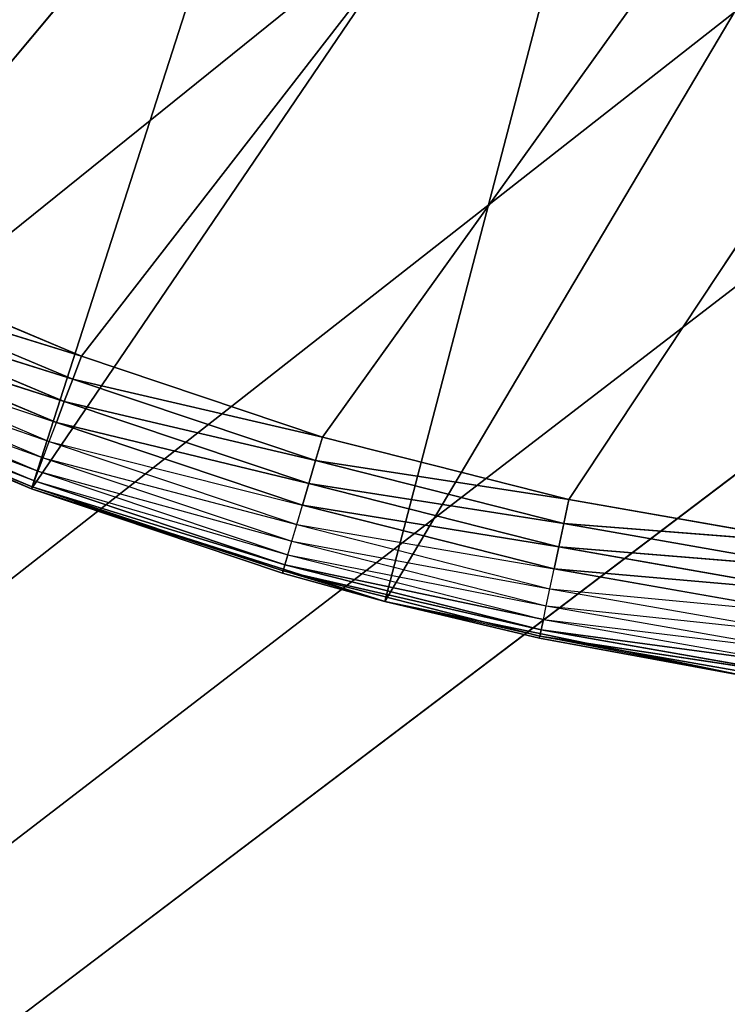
# Model space of a CAD drawing. Header units: centimetres. Extents: x 0.1 to 25.1, y 0.1 to 25.1.
# Tile 77 of 256: x 2.6469 to 2.7468, y 2.0844 to 2.2234. Entities that reach past the tile are written whole.
import ezdxf

# ---------------------------------------------------------------- set-up
doc = ezdxf.new("R2010")
doc.units = ezdxf.units.CM
doc.header["$LTSCALE"] = 2.54
doc.layers.get('0').update_dxf_attribs({"true_color": 0xff5454})

# ---------------------------------------------------------------- blocks, each defined once
blk = doc.blocks.new('P__ka _azienkowa 25cm.STL')
at = {"color": 0}
for p, q in [((2.62255, 2.18978, 2.63), (3.21793, 2.90069, 2.63)), ((2.62255, 2.18978, 2.63), (3.21793, 2.90069, 2.63)), ((2.65564, 2.17587, 2.63), (3.21793, 2.90069, 2.63)), ((2.65564, 2.17587, 2.63), (3.21793, 2.90069, 2.63)), ((2.68968, 2.16447, 2.63), (3.21793, 2.90069, 2.63)), ((2.68968, 2.16447, 2.63), (3.21793, 2.90069, 2.63)), ((2.72447, 2.15564, 2.63), (3.21793, 2.90069, 2.63)), ((2.72447, 2.15564, 2.63), (3.21793, 2.90069, 2.63)), ((2.94129, 2.3055, 3.03), (0.325, 0.325, 3.03)), ((2.94129, 2.3055, 3.03), (0.325, 0.325, 3.03)), ((2.64859, 2.15716, 2.83), (2.69468, 2.30017, 2.83)), ((2.64859, 2.15716, 2.83), (2.69468, 2.30017, 2.83)), ((2.88404, 2.29017, 3.03), (0.325, 0.325, 3.03)), ((2.88404, 2.29017, 3.03), (0.325, 0.325, 3.03)), ((2.76596, 2.29017, 3.03), (0.325, 0.325, 3.03)), ((2.76596, 2.29017, 3.03), (0.325, 0.325, 3.03)), ((2.76596, 2.29017, 2.93), (0.325, 0.325, 2.93)), ((2.76596, 2.29017, 2.93), (0.325, 0.325, 2.93)), ((2.64859, 2.15716, 2.83), (2.73642, 2.28639, 2.83)), ((2.64859, 2.15716, 2.83), (2.73642, 2.28639, 2.83)), ((2.69846, 2.14128, 2.83), (2.73642, 2.28639, 2.83)), ((2.69846, 2.14128, 2.83), (2.73642, 2.28639, 2.83)), ((2.825, 2.285, 3.03), (0.325, 0.325, 3.03)), ((2.825, 2.285, 3.03), (0.325, 0.325, 3.03)), ((2.825, 2.285, 2.93), (0.325, 0.325, 2.93)), ((2.825, 2.285, 2.93), (0.325, 0.325, 2.93)), ((2.69846, 2.14128, 2.83), (2.77956, 2.27796, 2.83)), ((2.69846, 2.14128, 2.83), (2.77956, 2.27796, 2.83)), ((2.65564, 2.17587, 2.63), (2.62255, 2.18978, 2.63)), ((2.65564, 2.17587, 2.63), (2.62255, 2.18978, 2.63)), ((2.62109, 2.18663, 2.6303), (2.65442, 2.17262, 2.6303)), ((2.62109, 2.18663, 2.6303), (2.65442, 2.17262, 2.6303)), ((2.62109, 2.18663, 2.6303), (2.65564, 2.17587, 2.63)), ((2.62109, 2.18663, 2.6303), (2.65564, 2.17587, 2.63)), ((2.61967, 2.18358, 2.63121), (2.65323, 2.16947, 2.63121)), ((2.61967, 2.18358, 2.63121), (2.65323, 2.16947, 2.63121)), ((2.61967, 2.18358, 2.63121), (2.65442, 2.17262, 2.6303)), ((2.61967, 2.18358, 2.63121), (2.65442, 2.17262, 2.6303)), ((2.61834, 2.18071, 2.63268), (2.65212, 2.16651, 2.63268)), ((2.61834, 2.18071, 2.63268), (2.65323, 2.16947, 2.63121)), ((2.61834, 2.18071, 2.63268), (2.65323, 2.16947, 2.63121)), ((2.60065, 2.17816, 2.83), (2.64859, 2.15716, 2.83)), ((2.60065, 2.17816, 2.83), (2.64859, 2.15716, 2.83)), ((2.61713, 2.17812, 2.63468), (2.65111, 2.16384, 2.63468)), ((2.61713, 2.17812, 2.63468), (2.65212, 2.16651, 2.63268)), ((2.61609, 2.17589, 2.63714), (2.65024, 2.16153, 2.63714)), ((2.61609, 2.17589, 2.63714), (2.65111, 2.16384, 2.63468)), ((2.65442, 2.17262, 2.6303), (2.65564, 2.17587, 2.63)), ((2.65442, 2.17262, 2.6303), (2.65564, 2.17587, 2.63)), ((2.68968, 2.16447, 2.63), (2.65564, 2.17587, 2.63)), ((2.68968, 2.16447, 2.63), (2.65564, 2.17587, 2.63)), ((2.61525, 2.17408, 2.64), (2.64953, 2.15966, 2.64)), ((2.61525, 2.17408, 2.64), (2.65024, 2.16153, 2.63714)), ((2.61425, 2.17192, 2.64653), (2.64869, 2.15744, 2.64653)), ((2.61425, 2.17192, 2.64653), (2.64869, 2.15744, 2.64653)), ((2.61425, 2.17192, 2.64653), (2.64901, 2.15828, 2.64316)), ((2.61425, 2.17192, 2.64653), (2.64901, 2.15828, 2.64316)), ((2.61463, 2.17274, 2.64316), (2.64953, 2.15966, 2.64)), ((2.61463, 2.17274, 2.64316), (2.64901, 2.15828, 2.64316)), ((2.65323, 2.16947, 2.63121), (2.65442, 2.17262, 2.6303)), ((2.65323, 2.16947, 2.63121), (2.65442, 2.17262, 2.6303)), ((2.65442, 2.17262, 2.6303), (2.6887, 2.16114, 2.6303)), ((2.65442, 2.17262, 2.6303), (2.6887, 2.16114, 2.6303)), ((2.65442, 2.17262, 2.6303), (2.68968, 2.16447, 2.63)), ((2.65442, 2.17262, 2.6303), (2.68968, 2.16447, 2.63)), ((2.61412, 2.17165, 2.65), (2.64859, 2.15716, 2.83)), ((2.61412, 2.17165, 2.65), (2.64859, 2.15716, 2.65)), ((2.61412, 2.17165, 2.65), (2.64859, 2.15716, 2.83)), ((2.61412, 2.17165, 2.65), (2.64859, 2.15716, 2.65)), ((2.61412, 2.17165, 2.65), (2.64869, 2.15744, 2.64653)), ((2.61412, 2.17165, 2.65), (2.64869, 2.15744, 2.64653)), ((2.65212, 2.16651, 2.63268), (2.65323, 2.16947, 2.63121)), ((2.65212, 2.16651, 2.63268), (2.65323, 2.16947, 2.63121)), ((2.65323, 2.16947, 2.63121), (2.68775, 2.15791, 2.63121)), ((2.65323, 2.16947, 2.63121), (2.68775, 2.15791, 2.63121)), ((2.65323, 2.16947, 2.63121), (2.6887, 2.16114, 2.6303)), ((2.65323, 2.16947, 2.63121), (2.6887, 2.16114, 2.6303)), ((2.65111, 2.16384, 2.63468), (2.65212, 2.16651, 2.63268)), ((2.65212, 2.16651, 2.63268), (2.68686, 2.15487, 2.63268)), ((2.65212, 2.16651, 2.63268), (2.68775, 2.15791, 2.63121)), ((2.65212, 2.16651, 2.63268), (2.68775, 2.15791, 2.63121)), ((2.65024, 2.16153, 2.63714), (2.65111, 2.16384, 2.63468)), ((2.65111, 2.16384, 2.63468), (2.68606, 2.15213, 2.63468)), ((2.65111, 2.16384, 2.63468), (2.68686, 2.15487, 2.63268)), ((2.6887, 2.16114, 2.6303), (2.68968, 2.16447, 2.63)), ((2.6887, 2.16114, 2.6303), (2.68968, 2.16447, 2.63)), ((2.72447, 2.15564, 2.63), (2.68968, 2.16447, 2.63)), ((2.72447, 2.15564, 2.63), (2.68968, 2.16447, 2.63)), ((2.64953, 2.15966, 2.64), (2.65024, 2.16153, 2.63714)), ((2.65024, 2.16153, 2.63714), (2.68536, 2.14977, 2.63714)), ((2.65024, 2.16153, 2.63714), (2.68606, 2.15213, 2.63468)), ((2.68775, 2.15791, 2.63121), (2.6887, 2.16114, 2.6303)), ((2.68775, 2.15791, 2.63121), (2.6887, 2.16114, 2.6303)), ((2.6887, 2.16114, 2.6303), (2.72375, 2.15225, 2.6303)), ((2.6887, 2.16114, 2.6303), (2.72375, 2.15225, 2.6303)), ((2.6887, 2.16114, 2.6303), (2.72447, 2.15564, 2.63)), ((2.6887, 2.16114, 2.6303), (2.72447, 2.15564, 2.63)), ((2.64901, 2.15828, 2.64316), (2.64953, 2.15966, 2.64)), ((2.64953, 2.15966, 2.64), (2.6848, 2.14785, 2.64)), ((2.64953, 2.15966, 2.64), (2.68536, 2.14977, 2.63714)), ((2.64869, 2.15744, 2.64653), (2.64901, 2.15828, 2.64316)), ((2.64869, 2.15744, 2.64653), (2.64901, 2.15828, 2.64316)), ((2.64901, 2.15828, 2.64316), (2.68438, 2.14644, 2.64316)), ((2.64901, 2.15828, 2.64316), (2.68438, 2.14644, 2.64316)), ((2.64901, 2.15828, 2.64316), (2.6848, 2.14785, 2.64)), ((2.68686, 2.15487, 2.63268), (2.68775, 2.15791, 2.63121)), ((2.68686, 2.15487, 2.63268), (2.68775, 2.15791, 2.63121)), ((2.68775, 2.15791, 2.63121), (2.72304, 2.14896, 2.63121)), ((2.68775, 2.15791, 2.63121), (2.72304, 2.14896, 2.63121)), ((2.68775, 2.15791, 2.63121), (2.72375, 2.15225, 2.6303)), ((2.68775, 2.15791, 2.63121), (2.72375, 2.15225, 2.6303)), ((2.64859, 2.15716, 2.65), (2.64869, 2.15744, 2.64653)), ((2.64859, 2.15716, 2.65), (2.64869, 2.15744, 2.64653)), ((2.64859, 2.15716, 2.83), (2.69846, 2.14128, 2.83)), ((2.64859, 2.15716, 2.65), (2.64859, 2.15716, 2.83)), ((2.64859, 2.15716, 2.65), (2.64859, 2.15716, 2.83)), ((2.64859, 2.15716, 2.65), (2.68404, 2.14528, 2.65)), ((2.68404, 2.14528, 2.65), (2.64859, 2.15716, 2.83)), ((2.68404, 2.14528, 2.65), (2.64859, 2.15716, 2.83)), ((2.64859, 2.15716, 2.83), (2.69846, 2.14128, 2.83)), ((2.64859, 2.15716, 2.65), (2.68404, 2.14528, 2.65)), ((2.64859, 2.15716, 2.65), (2.68413, 2.14557, 2.64653)), ((2.64859, 2.15716, 2.65), (2.68413, 2.14557, 2.64653)), ((2.64869, 2.15744, 2.64653), (2.68413, 2.14557, 2.64653)), ((2.64869, 2.15744, 2.64653), (2.68413, 2.14557, 2.64653)), ((2.64869, 2.15744, 2.64653), (2.68438, 2.14644, 2.64316)), ((2.64869, 2.15744, 2.64653), (2.68438, 2.14644, 2.64316)), ((2.72375, 2.15225, 2.6303), (2.72447, 2.15564, 2.63)), ((2.72375, 2.15225, 2.6303), (2.72447, 2.15564, 2.63)), ((2.75983, 2.14944, 2.63), (2.72447, 2.15564, 2.63)), ((2.75983, 2.14944, 2.63), (2.72447, 2.15564, 2.63)), ((2.68606, 2.15213, 2.63468), (2.68686, 2.15487, 2.63268)), ((2.68686, 2.15487, 2.63268), (2.72238, 2.14587, 2.63268)), ((2.68686, 2.15487, 2.63268), (2.72304, 2.14896, 2.63121)), ((2.68686, 2.15487, 2.63268), (2.72304, 2.14896, 2.63121)), ((2.68536, 2.14977, 2.63714), (2.68606, 2.15213, 2.63468)), ((2.68606, 2.15213, 2.63468), (2.72178, 2.14307, 2.63468)), ((2.68606, 2.15213, 2.63468), (2.72238, 2.14587, 2.63268)), ((2.72304, 2.14896, 2.63121), (2.72375, 2.15225, 2.6303)), ((2.72304, 2.14896, 2.63121), (2.72375, 2.15225, 2.6303)), ((2.72375, 2.15225, 2.6303), (2.75936, 2.146, 2.6303)), ((2.72375, 2.15225, 2.6303), (2.75936, 2.146, 2.6303)), ((2.72375, 2.15225, 2.6303), (2.75983, 2.14944, 2.63)), ((2.72375, 2.15225, 2.6303), (2.75983, 2.14944, 2.63)), ((2.6848, 2.14785, 2.64), (2.68536, 2.14977, 2.63714)), ((2.68536, 2.14977, 2.63714), (2.72127, 2.14066, 2.63714)), ((2.68536, 2.14977, 2.63714), (2.72178, 2.14307, 2.63468)), ((2.72238, 2.14587, 2.63268), (2.72304, 2.14896, 2.63121)), ((2.72238, 2.14587, 2.63268), (2.72304, 2.14896, 2.63121)), ((2.72304, 2.14896, 2.63121), (2.7589, 2.14267, 2.63121)), ((2.72304, 2.14896, 2.63121), (2.7589, 2.14267, 2.63121)), ((2.72304, 2.14896, 2.63121), (2.75936, 2.146, 2.6303)), ((2.72304, 2.14896, 2.63121), (2.75936, 2.146, 2.6303)), ((2.68438, 2.14644, 2.64316), (2.6848, 2.14785, 2.64)), ((2.68438, 2.14644, 2.64316), (2.6848, 2.14785, 2.64)), ((2.6848, 2.14785, 2.64), (2.72127, 2.14066, 2.63714)), ((2.6848, 2.14785, 2.64), (2.72085, 2.13871, 2.64)), ((2.68404, 2.14528, 2.65), (2.68413, 2.14557, 2.64653)), ((2.68413, 2.14557, 2.64653), (2.68438, 2.14644, 2.64316)), ((2.68413, 2.14557, 2.64653), (2.68438, 2.14644, 2.64316)), ((2.69846, 2.14128, 2.65), (2.68413, 2.14557, 2.64653)), ((2.68413, 2.14557, 2.64653), (2.72035, 2.13638, 2.64653)), ((2.68413, 2.14557, 2.64653), (2.72035, 2.13638, 2.64653)), ((2.68413, 2.14557, 2.64653), (2.72054, 2.13727, 2.64316)), ((2.68413, 2.14557, 2.64653), (2.72054, 2.13727, 2.64316)), ((2.68438, 2.14644, 2.64316), (2.72054, 2.13727, 2.64316)), ((2.68438, 2.14644, 2.64316), (2.72054, 2.13727, 2.64316)), ((2.68438, 2.14644, 2.64316), (2.72085, 2.13871, 2.64)), ((2.68438, 2.14644, 2.64316), (2.72085, 2.13871, 2.64)), ((2.72178, 2.14307, 2.63468), (2.72238, 2.14587, 2.63268)), ((2.72238, 2.14587, 2.63268), (2.75847, 2.13954, 2.63268)), ((2.72238, 2.14587, 2.63268), (2.7589, 2.14267, 2.63121)), ((2.72238, 2.14587, 2.63268), (2.7589, 2.14267, 2.63121)), ((2.68404, 2.14528, 2.65), (2.69846, 2.14128, 2.83)), ((2.68404, 2.14528, 2.65), (2.69846, 2.14128, 2.83)), ((2.68404, 2.14528, 2.65), (2.69846, 2.14128, 2.65)), ((2.72127, 2.14066, 2.63714), (2.72178, 2.14307, 2.63468)), ((2.72178, 2.14307, 2.63468), (2.75808, 2.13671, 2.63468)), ((2.72178, 2.14307, 2.63468), (2.75847, 2.13954, 2.63268)), ((2.69846, 2.14128, 2.83), (2.74971, 2.1307, 2.83)), ((2.69846, 2.14128, 2.83), (2.74971, 2.1307, 2.83)), ((2.69846, 2.14128, 2.83), (2.72029, 2.13609, 2.65)), ((2.69846, 2.14128, 2.83), (2.72029, 2.13609, 2.65)), ((2.69846, 2.14128, 2.83), (2.69846, 2.14128, 2.65)), ((2.69846, 2.14128, 2.65), (2.72029, 2.13609, 2.65)), ((2.69846, 2.14128, 2.83), (2.69846, 2.14128, 2.65)), ((2.72035, 2.13638, 2.64653), (2.69846, 2.14128, 2.65)), ((2.72085, 2.13871, 2.64), (2.72127, 2.14066, 2.63714)), ((2.72127, 2.14066, 2.63714), (2.75775, 2.13427, 2.63714)), ((2.72127, 2.14066, 2.63714), (2.75808, 2.13671, 2.63468)), ((2.72054, 2.13727, 2.64316), (2.72085, 2.13871, 2.64)), ((2.72054, 2.13727, 2.64316), (2.72085, 2.13871, 2.64)), ((2.72085, 2.13871, 2.64), (2.75775, 2.13427, 2.63714)), ((2.72085, 2.13871, 2.64), (2.75748, 2.13228, 2.64)), ((2.72035, 2.13638, 2.64653), (2.72054, 2.13727, 2.64316)), ((2.72035, 2.13638, 2.64653), (2.72054, 2.13727, 2.64316)), ((2.72054, 2.13727, 2.64316), (2.75728, 2.13082, 2.64316)), ((2.72054, 2.13727, 2.64316), (2.75728, 2.13082, 2.64316)), ((2.72054, 2.13727, 2.64316), (2.75748, 2.13228, 2.64)), ((2.72054, 2.13727, 2.64316), (2.75748, 2.13228, 2.64)), ((2.72029, 2.13609, 2.65), (2.72035, 2.13638, 2.64653)), ((2.74971, 2.1307, 2.83), (2.72029, 2.13609, 2.65)), ((2.72029, 2.13609, 2.65), (2.74971, 2.1307, 2.65)), ((2.74971, 2.1307, 2.83), (2.72029, 2.13609, 2.65)), ((2.74971, 2.1307, 2.65), (2.72035, 2.13638, 2.64653)), ((2.72035, 2.13638, 2.64653), (2.75716, 2.12993, 2.64653)), ((2.72035, 2.13638, 2.64653), (2.75716, 2.12993, 2.64653)), ((2.72035, 2.13638, 2.64653), (2.75728, 2.13082, 2.64316)), ((2.72035, 2.13638, 2.64653), (2.75728, 2.13082, 2.64316))]:
    blk.add_line(p, q, dxfattribs=at)
mesh = blk.add_polyface(dxfattribs=at)
corners = [(24.925, 0.325, 11.83), (0.325, 0.325, 11.83), (0.325, 8.125, 11.83)]
mesh.append_faces([[corners[k] for k in face] for face in [(0, 1, 2)]], dxfattribs={"color": 0})
mesh = blk.add_polyface(dxfattribs=at)
corners = [(24.925, 0.325, 11.83), (0.325, 8.125, 11.83), (24.925, 8.125, 11.83)]
mesh.append_faces([[corners[k] for k in face] for face in [(0, 1, 2)]], dxfattribs={"color": 0})
mesh = blk.add_polyface(dxfattribs=at)
corners = [(24.925, 8.125, 11.93), (0.325, 8.125, 11.93), (24.925, 0.325, 11.93)]
mesh.append_faces([[corners[k] for k in face] for face in [(0, 1, 2)]], dxfattribs={"color": 0})
mesh = blk.add_polyface(dxfattribs=at)
corners = [(24.925, 0.325, 11.93), (0.325, 8.125, 11.93), (0.325, 0.325, 11.93)]
mesh.append_faces([[corners[k] for k in face] for face in [(0, 1, 2)]], dxfattribs={"color": 0})
mesh = blk.add_polyface(dxfattribs=at)
corners = [(3.21793, 2.90069, 2.63), (2.5906, 2.20613, 2.63), (2.55995, 2.22482, 2.63)]
mesh.append_faces([[corners[k] for k in face] for face in [(0, 1, 2)]], dxfattribs={"color": 0})
mesh = blk.add_polyface(dxfattribs=at)
corners = [(3.21793, 2.90069, 2.63), (2.62255, 2.18978, 2.63), (2.5906, 2.20613, 2.63)]
mesh.append_faces([[corners[k] for k in face] for face in [(0, 1, 2)]], dxfattribs={"color": 0})
mesh = blk.add_polyface(dxfattribs=at)
corners = [(3.21793, 2.90069, 2.63), (2.65564, 2.17587, 2.63), (2.62255, 2.18978, 2.63)]
mesh.append_faces([[corners[k] for k in face] for face in [(0, 1, 2)]], dxfattribs={"color": 0})
mesh = blk.add_polyface(dxfattribs=at)
corners = [(3.21793, 2.90069, 2.63), (2.68968, 2.16447, 2.63), (2.65564, 2.17587, 2.63)]
mesh.append_faces([[corners[k] for k in face] for face in [(0, 1, 2)]], dxfattribs={"color": 0})
mesh = blk.add_polyface(dxfattribs=at)
corners = [(3.21793, 2.90069, 2.63), (2.72447, 2.15564, 2.63), (2.68968, 2.16447, 2.63)]
mesh.append_faces([[corners[k] for k in face] for face in [(0, 1, 2)]], dxfattribs={"color": 0})
mesh = blk.add_polyface(dxfattribs=at)
corners = [(3.21793, 2.90069, 2.63), (2.75983, 2.14944, 2.63), (2.72447, 2.15564, 2.63)]
mesh.append_faces([[corners[k] for k in face] for face in [(0, 1, 2)]], dxfattribs={"color": 0})
mesh = blk.add_polyface(dxfattribs=at)
corners = [(22.09017, 2.56596, 2.93), (0.325, 0.325, 2.93), (2.825, 2.285, 2.93)]
mesh.append_faces([[corners[k] for k in face] for face in [(0, 1, 2)]], dxfattribs={"color": 0})
mesh = blk.add_polyface(dxfattribs=at)
corners = [(22.1055, 2.50871, 2.93), (0.325, 0.325, 2.93), (22.09017, 2.56596, 2.93)]
mesh.append_faces([[corners[k] for k in face] for face in [(0, 1, 2)]], dxfattribs={"color": 0})
mesh = blk.add_polyface(dxfattribs=at)
corners = [(22.13055, 2.455, 2.93), (0.325, 0.325, 2.93), (22.1055, 2.50871, 2.93)]
mesh.append_faces([[corners[k] for k in face] for face in [(0, 1, 2)]], dxfattribs={"color": 0})
mesh = blk.add_polyface(dxfattribs=at)
corners = [(22.16454, 2.40645, 2.93), (0.325, 0.325, 2.93), (22.13055, 2.455, 2.93)]
mesh.append_faces([[corners[k] for k in face] for face in [(0, 1, 2)]], dxfattribs={"color": 0})
mesh = blk.add_polyface(dxfattribs=at)
corners = [(22.20645, 2.36454, 2.93), (0.325, 0.325, 2.93), (22.16454, 2.40645, 2.93)]
mesh.append_faces([[corners[k] for k in face] for face in [(0, 1, 2)]], dxfattribs={"color": 0})
mesh = blk.add_polyface(dxfattribs=at)
corners = [(2.655, 2.33055, 3.03), (2.60645, 2.36454, 3.03), (0.325, 0.325, 3.03)]
mesh.append_faces([[corners[k] for k in face] for face in [(0, 1, 2)]], dxfattribs={"color": 0})
mesh = blk.add_polyface(dxfattribs=at)
corners = [(2.655, 2.33055, 2.93), (0.325, 0.325, 2.93), (2.60645, 2.36454, 2.93)]
mesh.append_faces([[corners[k] for k in face] for face in [(0, 1, 2)]], dxfattribs={"color": 0})
mesh = blk.add_polyface(dxfattribs=at)
corners = [(22.255, 2.33055, 2.93), (0.325, 0.325, 2.93), (22.20645, 2.36454, 2.93)]
mesh.append_faces([[corners[k] for k in face] for face in [(0, 1, 2)]], dxfattribs={"color": 0})
mesh = blk.add_polyface(dxfattribs=at)
corners = [(2.65499, 2.31906, 2.83), (2.61799, 2.34278, 2.83), (2.55517, 2.20406, 2.83)]
mesh.append_faces([[corners[k] for k in face] for face in [(0, 1, 2)]], dxfattribs={"color": 0})
mesh = blk.add_polyface(dxfattribs=at)
corners = [(2.70871, 2.3055, 3.03), (2.655, 2.33055, 3.03), (0.325, 0.325, 3.03)]
mesh.append_faces([[corners[k] for k in face] for face in [(0, 1, 2)]], dxfattribs={"color": 0})
mesh = blk.add_polyface(dxfattribs=at)
corners = [(2.70871, 2.3055, 2.93), (0.325, 0.325, 2.93), (2.655, 2.33055, 2.93)]
mesh.append_faces([[corners[k] for k in face] for face in [(0, 1, 2)]], dxfattribs={"color": 0})
mesh = blk.add_polyface(dxfattribs=at)
corners = [(22.30871, 2.3055, 2.93), (0.325, 0.325, 2.93), (22.255, 2.33055, 2.93)]
mesh.append_faces([[corners[k] for k in face] for face in [(0, 1, 2)]], dxfattribs={"color": 0})
mesh = blk.add_polyface(dxfattribs=at)
corners = [(2.65499, 2.31906, 2.83), (2.55517, 2.20406, 2.83), (2.60065, 2.17816, 2.83)]
mesh.append_faces([[corners[k] for k in face] for face in [(0, 1, 2)]], dxfattribs={"color": 0})
mesh = blk.add_polyface(dxfattribs=at)
corners = [(2.69468, 2.30017, 2.83), (2.65499, 2.31906, 2.83), (2.60065, 2.17816, 2.83)]
mesh.append_faces([[corners[k] for k in face] for face in [(0, 1, 2)]], dxfattribs={"color": 0})
mesh = blk.add_polyface(dxfattribs=at)
corners = [(24.925, 0.325, 3.03), (2.94129, 2.3055, 3.03), (0.325, 0.325, 3.03)]
mesh.append_faces([[corners[k] for k in face] for face in [(0, 1, 2)]], dxfattribs={"color": 0})
mesh = blk.add_polyface(dxfattribs=at)
corners = [(2.94129, 2.3055, 3.03), (2.88404, 2.29017, 3.03), (0.325, 0.325, 3.03)]
mesh.append_faces([[corners[k] for k in face] for face in [(0, 1, 2)]], dxfattribs={"color": 0})
mesh = blk.add_polyface(dxfattribs=at)
corners = [(2.76596, 2.29017, 3.03), (2.70871, 2.3055, 3.03), (0.325, 0.325, 3.03)]
mesh.append_faces([[corners[k] for k in face] for face in [(0, 1, 2)]], dxfattribs={"color": 0})
mesh = blk.add_polyface(dxfattribs=at)
corners = [(2.76596, 2.29017, 2.93), (0.325, 0.325, 2.93), (2.70871, 2.3055, 2.93)]
mesh.append_faces([[corners[k] for k in face] for face in [(0, 1, 2)]], dxfattribs={"color": 0})
mesh = blk.add_polyface(dxfattribs=at)
corners = [(24.925, 0.325, 2.93), (0.325, 0.325, 2.93), (22.30871, 2.3055, 2.93)]
mesh.append_faces([[corners[k] for k in face] for face in [(0, 1, 2)]], dxfattribs={"color": 0})
mesh = blk.add_polyface(dxfattribs=at)
corners = [(2.69468, 2.30017, 2.83), (2.60065, 2.17816, 2.83), (2.64859, 2.15716, 2.83)]
mesh.append_faces([[corners[k] for k in face] for face in [(0, 1, 2)]], dxfattribs={"color": 0})
mesh = blk.add_polyface(dxfattribs=at)
corners = [(2.73642, 2.28639, 2.83), (2.69468, 2.30017, 2.83), (2.64859, 2.15716, 2.83)]
mesh.append_faces([[corners[k] for k in face] for face in [(0, 1, 2)]], dxfattribs={"color": 0})
mesh = blk.add_polyface(dxfattribs=at)
corners = [(2.88404, 2.29017, 3.03), (2.825, 2.285, 3.03), (0.325, 0.325, 3.03)]
mesh.append_faces([[corners[k] for k in face] for face in [(0, 1, 2)]], dxfattribs={"color": 0})
mesh = blk.add_polyface(dxfattribs=at)
corners = [(2.825, 2.285, 3.03), (2.76596, 2.29017, 3.03), (0.325, 0.325, 3.03)]
mesh.append_faces([[corners[k] for k in face] for face in [(0, 1, 2)]], dxfattribs={"color": 0})
mesh = blk.add_polyface(dxfattribs=at)
corners = [(2.825, 2.285, 2.93), (0.325, 0.325, 2.93), (2.76596, 2.29017, 2.93)]
mesh.append_faces([[corners[k] for k in face] for face in [(0, 1, 2)]], dxfattribs={"color": 0})
mesh = blk.add_polyface(dxfattribs=at)
corners = [(2.73642, 2.28639, 2.83), (2.64859, 2.15716, 2.83), (2.69846, 2.14128, 2.83)]
mesh.append_faces([[corners[k] for k in face] for face in [(0, 1, 2)]], dxfattribs={"color": 0})
mesh = blk.add_polyface(dxfattribs=at)
corners = [(2.77956, 2.27796, 2.83), (2.73642, 2.28639, 2.83), (2.69846, 2.14128, 2.83)]
mesh.append_faces([[corners[k] for k in face] for face in [(0, 1, 2)]], dxfattribs={"color": 0})
mesh = blk.add_polyface(dxfattribs=at)
corners = [(2.77956, 2.27796, 2.83), (2.69846, 2.14128, 2.83), (2.74971, 2.1307, 2.83)]
mesh.append_faces([[corners[k] for k in face] for face in [(0, 1, 2)]], dxfattribs={"color": 0})
mesh = blk.add_polyface(dxfattribs=at)
corners = [(2.65564, 2.17587, 2.63), (2.62109, 2.18663, 2.6303), (2.62255, 2.18978, 2.63)]
mesh.append_faces([[corners[k] for k in face] for face in [(0, 1, 2)]], dxfattribs={"color": 0})
mesh = blk.add_polyface(dxfattribs=at)
corners = [(2.65442, 2.17262, 2.6303), (2.61967, 2.18358, 2.63121), (2.62109, 2.18663, 2.6303)]
mesh.append_faces([[corners[k] for k in face] for face in [(0, 1, 2)]], dxfattribs={"color": 0})
mesh = blk.add_polyface(dxfattribs=at)
corners = [(2.65564, 2.17587, 2.63), (2.65442, 2.17262, 2.6303), (2.62109, 2.18663, 2.6303)]
mesh.append_faces([[corners[k] for k in face] for face in [(0, 1, 2)]], dxfattribs={"color": 0})
mesh = blk.add_polyface(dxfattribs=at)
corners = [(2.65323, 2.16947, 2.63121), (2.61834, 2.18071, 2.63268), (2.61967, 2.18358, 2.63121)]
mesh.append_faces([[corners[k] for k in face] for face in [(0, 1, 2)]], dxfattribs={"color": 0})
mesh = blk.add_polyface(dxfattribs=at)
corners = [(2.65442, 2.17262, 2.6303), (2.65323, 2.16947, 2.63121), (2.61967, 2.18358, 2.63121)]
mesh.append_faces([[corners[k] for k in face] for face in [(0, 1, 2)]], dxfattribs={"color": 0})
mesh = blk.add_polyface(dxfattribs=at)
corners = [(2.65323, 2.16947, 2.63121), (2.65212, 2.16651, 2.63268), (2.61834, 2.18071, 2.63268)]
mesh.append_faces([[corners[k] for k in face] for face in [(0, 1, 2)]], dxfattribs={"color": 0})
mesh = blk.add_polyface(dxfattribs=at)
corners = [(2.60065, 2.17816, 2.83), (2.61412, 2.17165, 2.65), (2.64859, 2.15716, 2.83)]
mesh.append_faces([[corners[k] for k in face] for face in [(0, 1, 2)]], dxfattribs={"color": 0})
mesh = blk.add_polyface(dxfattribs=at)
corners = [(2.68968, 2.16447, 2.63), (2.65442, 2.17262, 2.6303), (2.65564, 2.17587, 2.63)]
mesh.append_faces([[corners[k] for k in face] for face in [(0, 1, 2)]], dxfattribs={"color": 0})
mesh = blk.add_polyface(dxfattribs=at)
corners = [(2.61412, 2.17165, 2.65), (2.61425, 2.17192, 2.64653), (2.64869, 2.15744, 2.64653)]
mesh.append_faces([[corners[k] for k in face] for face in [(0, 1, 2)]], dxfattribs={"color": 0})
mesh = blk.add_polyface(dxfattribs=at)
corners = [(2.61425, 2.17192, 2.64653), (2.61463, 2.17274, 2.64316), (2.64901, 2.15828, 2.64316)]
mesh.append_faces([[corners[k] for k in face] for face in [(0, 1, 2)]], dxfattribs={"color": 0})
mesh = blk.add_polyface(dxfattribs=at)
corners = [(2.61425, 2.17192, 2.64653), (2.64901, 2.15828, 2.64316), (2.64869, 2.15744, 2.64653)]
mesh.append_faces([[corners[k] for k in face] for face in [(0, 1, 2)]], dxfattribs={"color": 0})
mesh = blk.add_polyface(dxfattribs=at)
corners = [(2.6887, 2.16114, 2.6303), (2.65323, 2.16947, 2.63121), (2.65442, 2.17262, 2.6303)]
mesh.append_faces([[corners[k] for k in face] for face in [(0, 1, 2)]], dxfattribs={"color": 0})
mesh = blk.add_polyface(dxfattribs=at)
corners = [(2.68968, 2.16447, 2.63), (2.6887, 2.16114, 2.6303), (2.65442, 2.17262, 2.6303)]
mesh.append_faces([[corners[k] for k in face] for face in [(0, 1, 2)]], dxfattribs={"color": 0})
mesh = blk.add_polyface(dxfattribs=at)
corners = [(2.64859, 2.15716, 2.83), (2.61412, 2.17165, 2.65), (2.64859, 2.15716, 2.65)]
mesh.append_faces([[corners[k] for k in face] for face in [(0, 1, 2)]], dxfattribs={"color": 0})
mesh = blk.add_polyface(dxfattribs=at)
corners = [(2.61412, 2.17165, 2.65), (2.64869, 2.15744, 2.64653), (2.64859, 2.15716, 2.65)]
mesh.append_faces([[corners[k] for k in face] for face in [(0, 1, 2)]], dxfattribs={"color": 0})
mesh = blk.add_polyface(dxfattribs=at)
corners = [(2.68775, 2.15791, 2.63121), (2.65212, 2.16651, 2.63268), (2.65323, 2.16947, 2.63121)]
mesh.append_faces([[corners[k] for k in face] for face in [(0, 1, 2)]], dxfattribs={"color": 0})
mesh = blk.add_polyface(dxfattribs=at)
corners = [(2.6887, 2.16114, 2.6303), (2.68775, 2.15791, 2.63121), (2.65323, 2.16947, 2.63121)]
mesh.append_faces([[corners[k] for k in face] for face in [(0, 1, 2)]], dxfattribs={"color": 0})
mesh = blk.add_polyface(dxfattribs=at)
corners = [(2.68775, 2.15791, 2.63121), (2.68686, 2.15487, 2.63268), (2.65212, 2.16651, 2.63268)]
mesh.append_faces([[corners[k] for k in face] for face in [(0, 1, 2)]], dxfattribs={"color": 0})
mesh = blk.add_polyface(dxfattribs=at)
corners = [(2.72447, 2.15564, 2.63), (2.6887, 2.16114, 2.6303), (2.68968, 2.16447, 2.63)]
mesh.append_faces([[corners[k] for k in face] for face in [(0, 1, 2)]], dxfattribs={"color": 0})
mesh = blk.add_polyface(dxfattribs=at)
corners = [(2.72375, 2.15225, 2.6303), (2.68775, 2.15791, 2.63121), (2.6887, 2.16114, 2.6303)]
mesh.append_faces([[corners[k] for k in face] for face in [(0, 1, 2)]], dxfattribs={"color": 0})
mesh = blk.add_polyface(dxfattribs=at)
corners = [(2.72447, 2.15564, 2.63), (2.72375, 2.15225, 2.6303), (2.6887, 2.16114, 2.6303)]
mesh.append_faces([[corners[k] for k in face] for face in [(0, 1, 2)]], dxfattribs={"color": 0})
mesh = blk.add_polyface(dxfattribs=at)
corners = [(2.64869, 2.15744, 2.64653), (2.64901, 2.15828, 2.64316), (2.68438, 2.14644, 2.64316)]
mesh.append_faces([[corners[k] for k in face] for face in [(0, 1, 2)]], dxfattribs={"color": 0})
mesh = blk.add_polyface(dxfattribs=at)
corners = [(2.64901, 2.15828, 2.64316), (2.6848, 2.14785, 2.64), (2.68438, 2.14644, 2.64316)]
mesh.append_faces([[corners[k] for k in face] for face in [(0, 1, 2)]], dxfattribs={"color": 0})
mesh = blk.add_polyface(dxfattribs=at)
corners = [(2.72304, 2.14896, 2.63121), (2.68686, 2.15487, 2.63268), (2.68775, 2.15791, 2.63121)]
mesh.append_faces([[corners[k] for k in face] for face in [(0, 1, 2)]], dxfattribs={"color": 0})
mesh = blk.add_polyface(dxfattribs=at)
corners = [(2.72375, 2.15225, 2.6303), (2.72304, 2.14896, 2.63121), (2.68775, 2.15791, 2.63121)]
mesh.append_faces([[corners[k] for k in face] for face in [(0, 1, 2)]], dxfattribs={"color": 0})
mesh = blk.add_polyface(dxfattribs=at)
corners = [(2.64859, 2.15716, 2.65), (2.64869, 2.15744, 2.64653), (2.68413, 2.14557, 2.64653)]
mesh.append_faces([[corners[k] for k in face] for face in [(0, 1, 2)]], dxfattribs={"color": 0})
mesh = blk.add_polyface(dxfattribs=at)
corners = [(2.64859, 2.15716, 2.83), (2.64859, 2.15716, 2.65), (2.68404, 2.14528, 2.65)]
mesh.append_faces([[corners[k] for k in face] for face in [(0, 1, 2)]], dxfattribs={"color": 0})
mesh = blk.add_polyface(dxfattribs=at)
corners = [(2.64859, 2.15716, 2.83), (2.68404, 2.14528, 2.65), (2.69846, 2.14128, 2.83)]
mesh.append_faces([[corners[k] for k in face] for face in [(0, 1, 2)]], dxfattribs={"color": 0})
mesh = blk.add_polyface(dxfattribs=at)
corners = [(2.64859, 2.15716, 2.65), (2.68413, 2.14557, 2.64653), (2.68404, 2.14528, 2.65)]
mesh.append_faces([[corners[k] for k in face] for face in [(0, 1, 2)]], dxfattribs={"color": 0})
mesh = blk.add_polyface(dxfattribs=at)
corners = [(2.64869, 2.15744, 2.64653), (2.68438, 2.14644, 2.64316), (2.68413, 2.14557, 2.64653)]
mesh.append_faces([[corners[k] for k in face] for face in [(0, 1, 2)]], dxfattribs={"color": 0})
mesh = blk.add_polyface(dxfattribs=at)
corners = [(2.75983, 2.14944, 2.63), (2.72375, 2.15225, 2.6303), (2.72447, 2.15564, 2.63)]
mesh.append_faces([[corners[k] for k in face] for face in [(0, 1, 2)]], dxfattribs={"color": 0})
mesh = blk.add_polyface(dxfattribs=at)
corners = [(2.72304, 2.14896, 2.63121), (2.72238, 2.14587, 2.63268), (2.68686, 2.15487, 2.63268)]
mesh.append_faces([[corners[k] for k in face] for face in [(0, 1, 2)]], dxfattribs={"color": 0})
mesh = blk.add_polyface(dxfattribs=at)
corners = [(2.75936, 2.146, 2.6303), (2.72304, 2.14896, 2.63121), (2.72375, 2.15225, 2.6303)]
mesh.append_faces([[corners[k] for k in face] for face in [(0, 1, 2)]], dxfattribs={"color": 0})
mesh = blk.add_polyface(dxfattribs=at)
corners = [(2.75983, 2.14944, 2.63), (2.75936, 2.146, 2.6303), (2.72375, 2.15225, 2.6303)]
mesh.append_faces([[corners[k] for k in face] for face in [(0, 1, 2)]], dxfattribs={"color": 0})
mesh = blk.add_polyface(dxfattribs=at)
corners = [(2.7589, 2.14267, 2.63121), (2.72238, 2.14587, 2.63268), (2.72304, 2.14896, 2.63121)]
mesh.append_faces([[corners[k] for k in face] for face in [(0, 1, 2)]], dxfattribs={"color": 0})
mesh = blk.add_polyface(dxfattribs=at)
corners = [(2.75936, 2.146, 2.6303), (2.7589, 2.14267, 2.63121), (2.72304, 2.14896, 2.63121)]
mesh.append_faces([[corners[k] for k in face] for face in [(0, 1, 2)]], dxfattribs={"color": 0})
mesh = blk.add_polyface(dxfattribs=at)
corners = [(2.68438, 2.14644, 2.64316), (2.6848, 2.14785, 2.64), (2.72085, 2.13871, 2.64)]
mesh.append_faces([[corners[k] for k in face] for face in [(0, 1, 2)]], dxfattribs={"color": 0})
mesh = blk.add_polyface(dxfattribs=at)
corners = [(2.68413, 2.14557, 2.64653), (2.68438, 2.14644, 2.64316), (2.72054, 2.13727, 2.64316)]
mesh.append_faces([[corners[k] for k in face] for face in [(0, 1, 2)]], dxfattribs={"color": 0})
mesh = blk.add_polyface(dxfattribs=at)
corners = [(2.69846, 2.14128, 2.65), (2.68413, 2.14557, 2.64653), (2.72035, 2.13638, 2.64653)]
mesh.append_faces([[corners[k] for k in face] for face in [(0, 1, 2)]], dxfattribs={"color": 0})
mesh = blk.add_polyface(dxfattribs=at)
corners = [(2.68413, 2.14557, 2.64653), (2.72054, 2.13727, 2.64316), (2.72035, 2.13638, 2.64653)]
mesh.append_faces([[corners[k] for k in face] for face in [(0, 1, 2)]], dxfattribs={"color": 0})
mesh = blk.add_polyface(dxfattribs=at)
corners = [(2.68438, 2.14644, 2.64316), (2.72085, 2.13871, 2.64), (2.72054, 2.13727, 2.64316)]
mesh.append_faces([[corners[k] for k in face] for face in [(0, 1, 2)]], dxfattribs={"color": 0})
mesh = blk.add_polyface(dxfattribs=at)
corners = [(2.7589, 2.14267, 2.63121), (2.75847, 2.13954, 2.63268), (2.72238, 2.14587, 2.63268)]
mesh.append_faces([[corners[k] for k in face] for face in [(0, 1, 2)]], dxfattribs={"color": 0})
mesh = blk.add_polyface(dxfattribs=at)
corners = [(2.69846, 2.14128, 2.83), (2.68404, 2.14528, 2.65), (2.69846, 2.14128, 2.65)]
mesh.append_faces([[corners[k] for k in face] for face in [(0, 1, 2)]], dxfattribs={"color": 0})
mesh = blk.add_polyface(dxfattribs=at)
corners = [(2.69846, 2.14128, 2.83), (2.72029, 2.13609, 2.65), (2.74971, 2.1307, 2.83)]
mesh.append_faces([[corners[k] for k in face] for face in [(0, 1, 2)]], dxfattribs={"color": 0})
mesh = blk.add_polyface(dxfattribs=at)
corners = [(2.69846, 2.14128, 2.83), (2.69846, 2.14128, 2.65), (2.72029, 2.13609, 2.65)]
mesh.append_faces([[corners[k] for k in face] for face in [(0, 1, 2)]], dxfattribs={"color": 0})
mesh = blk.add_polyface(dxfattribs=at)
corners = [(2.72054, 2.13727, 2.64316), (2.72085, 2.13871, 2.64), (2.75748, 2.13228, 2.64)]
mesh.append_faces([[corners[k] for k in face] for face in [(0, 1, 2)]], dxfattribs={"color": 0})
mesh = blk.add_polyface(dxfattribs=at)
corners = [(2.72035, 2.13638, 2.64653), (2.72054, 2.13727, 2.64316), (2.75728, 2.13082, 2.64316)]
mesh.append_faces([[corners[k] for k in face] for face in [(0, 1, 2)]], dxfattribs={"color": 0})
mesh = blk.add_polyface(dxfattribs=at)
corners = [(2.72054, 2.13727, 2.64316), (2.75748, 2.13228, 2.64), (2.75728, 2.13082, 2.64316)]
mesh.append_faces([[corners[k] for k in face] for face in [(0, 1, 2)]], dxfattribs={"color": 0})
mesh = blk.add_polyface(dxfattribs=at)
corners = [(2.74971, 2.1307, 2.83), (2.72029, 2.13609, 2.65), (2.74971, 2.1307, 2.65)]
mesh.append_faces([[corners[k] for k in face] for face in [(0, 1, 2)]], dxfattribs={"color": 0})
mesh = blk.add_polyface(dxfattribs=at)
corners = [(2.74971, 2.1307, 2.65), (2.72035, 2.13638, 2.64653), (2.75716, 2.12993, 2.64653)]
mesh.append_faces([[corners[k] for k in face] for face in [(0, 1, 2)]], dxfattribs={"color": 0})
mesh = blk.add_polyface(dxfattribs=at)
corners = [(2.72035, 2.13638, 2.64653), (2.75728, 2.13082, 2.64316), (2.75716, 2.12993, 2.64653)]
mesh.append_faces([[corners[k] for k in face] for face in [(0, 1, 2)]], dxfattribs={"color": 0})

msp = doc.modelspace()

# ---------------------------------------------------------------- block references
at = {"color": 0}
msp.add_blockref('P__ka _azienkowa 25cm.STL', (0, 0), dxfattribs=at)

doc.saveas('drawing.dxf')
